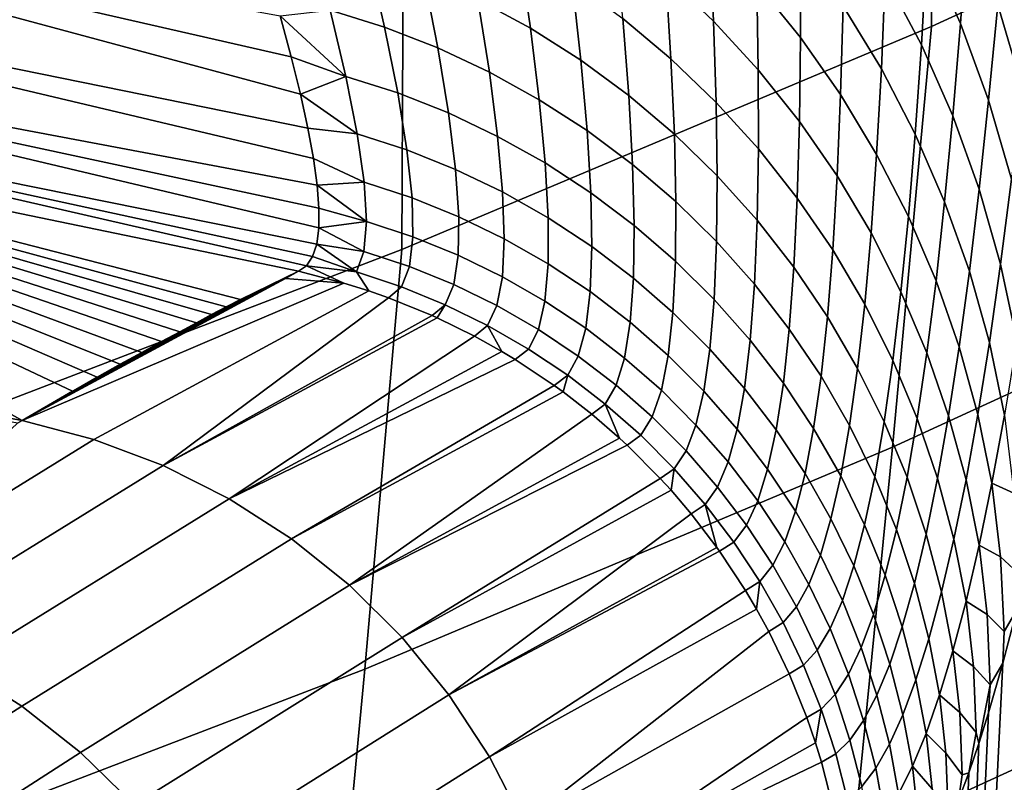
# Model space of a CAD drawing. Header units: metres. Extents: x -109 to 109, y -100 to 58.
# Tile 205 of 256: x 9.13 to 10.53, y -94.38 to -93.3. Entities that reach past the tile are written whole.
import ezdxf

# ---------------------------------------------------------------- set-up
doc = ezdxf.new("R2010")
doc.units = ezdxf.units.M
doc.layers.add('solid_21_062_100_XXX', color=7, linetype='CONTINUOUS')

msp = doc.modelspace()

# ---------------------------------------------------------------- linework, layer by layer
at = {"layer": 'solid_21_062_100_XXX'}
for points in [[(10.431479, -92.696152, 11.451971), (10.429027, -93.304886, 10.304235), (11.167973, -92.965538, 10.137178), (11.169645, -92.359489, 11.273266)], [(8.810189, -92.690384, 12.943799), (8.916923, -93.299934, 11.772481), (9.68026, -93.009773, 11.618449), (9.564913, -92.410019, 12.783813)], [(9.68026, -93.009773, 11.618449), (9.677226, -93.620979, 10.459853), (10.429027, -93.304886, 10.304235), (10.431479, -92.696152, 11.451971)], [(11.167973, -92.965538, 10.137178), (10.429027, -93.304886, 10.304235), (10.374004, -93.901482, 9.148357), (11.11066, -93.563354, 8.994533)], [(8.916923, -93.299934, 11.772481), (8.91349, -93.913406, 10.60383), (9.677226, -93.620979, 10.459853), (9.68026, -93.009773, 11.618449)], [(10.480309, -93.159676, -24.085049), (10.470181, -93.300491, -24.459917), (10.42275, -93.194817, -24.49679), (10.429774, -93.048927, -24.127043)], [(9.53342, -93.400841, -27.92849), (9.543989, -93.448921, -28.158077), (8.318969, -93.200005, -28.249924), (8.318688, -93.073586, -27.669893)], [(9.520227, -93.347687, -27.699688), (9.53342, -93.400841, -27.92849), (8.318688, -93.073586, -27.669893)], [(9.504463, -93.289467, -27.471874), (9.520227, -93.347687, -27.699688), (8.318688, -93.073586, -27.669893)], [(10.42275, -93.194817, -24.49679), (10.414858, -93.331047, -24.871361), (10.363602, -93.233879, -24.904251), (10.368185, -93.092926, -24.534433)], [(10.113999, -93.171585, -25.760136), (10.119883, -93.297386, -26.128822), (10.0519, -93.232864, -26.150953), (10.041933, -93.104134, -25.785957)], [(10.243328, -93.191261, -25.337477), (10.243377, -93.320595, -25.708664), (10.181247, -93.243843, -25.734333), (10.177354, -93.110863, -25.367195)], [(10.572635, -93.252144, -23.623219), (10.557946, -93.391411, -24.004253), (10.523097, -93.274002, -24.044058), (10.535368, -93.129066, -23.668423)], [(10.363602, -93.233879, -24.904251), (10.357947, -93.36499, -25.278952), (10.303616, -93.276093, -25.308018), (10.305809, -93.14064, -24.937706)], [(9.843571, -93.193764, -26.577057), (9.859851, -93.30703, -26.943443), (9.785396, -93.266388, -26.958532), (9.764994, -93.151558, -26.595104)], [(10.523097, -93.274002, -24.044058), (10.510265, -93.409477, -24.423975), (10.470181, -93.300491, -24.459917), (10.480309, -93.159676, -24.085049)], [(10.0519, -93.232864, -26.150953), (10.059352, -93.350777, -26.521429), (9.991077, -93.293594, -26.540136), (9.979643, -93.173149, -26.173014)], [(10.181247, -93.243843, -25.734333), (10.18329, -93.366409, -26.106722), (10.119883, -93.297386, -26.128822), (10.113999, -93.171585, -25.760136)], [(9.628942, -93.200584, -26.987675), (9.652865, -93.305885, -27.351393), (9.575574, -93.281685, -27.362778), (9.547641, -93.175713, -27.001598)], [(9.551924, -93.491928, -28.388332), (9.557167, -93.529861, -28.61903), (8.319065, -93.296745, -28.835014), (8.318969, -93.200005, -28.249924)], [(9.543989, -93.448921, -28.158077), (9.551924, -93.491928, -28.388332), (8.318969, -93.200005, -28.249924)], [(9.708311, -93.230858, -26.973297), (9.728305, -93.335213, -27.339626), (9.652865, -93.305885, -27.351393), (9.628942, -93.200584, -26.987675)], [(9.919044, -93.24118, -26.558706), (9.931345, -93.352585, -26.928101), (9.859851, -93.30703, -26.943443), (9.843571, -93.193764, -26.577057)], [(10.303616, -93.276093, -25.308018), (10.300112, -93.401497, -25.683241), (10.243377, -93.320595, -25.708664), (10.243328, -93.191261, -25.337477)], [(10.470181, -93.300491, -24.459917), (10.459349, -93.431732, -24.839182), (10.414858, -93.331047, -24.871361), (10.42275, -93.194817, -24.49679)], [(9.785396, -93.266388, -26.958532), (9.801556, -93.369522, -27.32753), (9.728305, -93.335213, -27.339626), (9.708311, -93.230858, -26.973297)], [(9.991077, -93.293594, -26.540136), (9.99956, -93.402863, -26.912567), (9.931345, -93.352585, -26.928101), (9.919044, -93.24118, -26.558706)], [(10.119883, -93.297386, -26.128822), (10.123561, -93.412468, -26.502666), (10.059352, -93.350777, -26.521429), (10.0519, -93.232864, -26.150953)], [(10.414858, -93.331047, -24.871361), (10.406082, -93.45755, -25.250408), (10.357947, -93.36499, -25.278952), (10.363602, -93.233879, -24.904251)], [(10.243377, -93.320595, -25.708664), (10.241838, -93.439644, -26.084745), (10.18329, -93.366409, -26.106722), (10.181247, -93.243843, -25.734333)], [(9.859851, -93.30703, -26.943443), (9.872293, -93.408669, -27.315157), (9.801556, -93.369522, -27.32753), (9.785396, -93.266388, -26.958532)], [(9.575574, -93.281685, -27.362778), (9.597744, -93.375549, -27.72954), (9.504463, -93.289467, -27.471874)], [(9.652865, -93.305885, -27.351393), (9.671479, -93.399086, -27.720509), (9.597744, -93.375549, -27.72954), (9.575574, -93.281685, -27.362778)], [(10.357947, -93.36499, -25.278952), (10.351199, -93.486183, -25.658178), (10.300112, -93.401497, -25.683241), (10.303616, -93.276093, -25.308018)], [(10.557946, -93.391411, -24.004253), (10.542823, -93.521286, -24.389126), (10.510265, -93.409477, -24.423975), (10.523097, -93.274002, -24.044058)], [(9.559505, -93.590584, -29.081202), (9.556536, -93.613403, -29.312338), (8.318882, -93.363785, -29.423786), (8.319065, -93.296745, -28.835014)], [(9.559712, -93.562744, -28.850065), (9.559505, -93.590584, -29.081202), (8.319065, -93.296745, -28.835014)], [(9.557167, -93.529861, -28.61903), (9.559712, -93.562744, -28.850065), (8.319065, -93.296745, -28.835014)], [(9.597744, -93.375549, -27.72954), (9.520227, -93.347687, -27.699688), (9.504463, -93.289467, -27.471874)], [(10.059352, -93.350777, -26.521429), (10.064194, -93.457642, -26.896917), (9.99956, -93.402863, -26.912567), (9.991077, -93.293594, -26.540136)], [(10.18329, -93.366409, -26.106722), (10.18342, -93.478401, -26.483934), (10.123561, -93.412468, -26.502666), (10.119883, -93.297386, -26.128822)], [(10.429027, -93.304886, 10.304235), (9.677226, -93.620979, 10.459853), (9.624887, -94.216408, 9.291633), (10.374004, -93.901482, 9.148357)], [(9.728305, -93.335213, -27.339626), (9.743435, -93.427498, -27.711151), (9.671479, -93.399086, -27.720509), (9.652865, -93.305885, -27.351393)], [(9.931345, -93.352585, -26.928101), (9.940199, -93.452477, -27.302561), (9.872293, -93.408669, -27.315157), (9.859851, -93.30703, -26.943443)], [(10.510265, -93.409477, -24.423975), (10.496877, -93.535469, -24.807858), (10.459349, -93.431732, -24.839182), (10.470181, -93.300491, -24.459917)], [(9.138448, -93.863831, -37.616142), (7.630659, -93.583832, -37.63102), (7.875314, -93.318291, -30.018562), (8.318319, -93.401154, -30.014896)], [(10.300112, -93.401497, -25.683241), (10.295265, -93.516754, -26.062994), (10.241838, -93.439644, -26.084745), (10.243377, -93.320595, -25.708664)], [(9.801556, -93.369522, -27.32753), (9.81329, -93.460663, -27.701509), (9.743435, -93.427498, -27.711151), (9.728305, -93.335213, -27.339626)], [(10.459349, -93.431732, -24.839182), (10.447805, -93.553368, -25.222513), (10.406082, -93.45755, -25.250408), (10.414858, -93.331047, -24.871361)], [(9.597744, -93.375549, -27.72954), (9.53342, -93.400841, -27.92849), (9.520227, -93.347687, -27.699688)], [(9.99956, -93.402863, -26.912567), (10.004973, -93.500755, -27.289803), (9.940199, -93.452477, -27.302561), (9.931345, -93.352585, -26.928101)], [(10.123561, -93.412468, -26.502666), (10.124956, -93.51667, -26.88122), (10.064194, -93.457642, -26.896917), (10.059352, -93.350777, -26.521429)], [(9.542149, -93.644104, -29.773737), (9.53071, -93.652061, -30.003761), (8.318319, -93.401154, -30.014896), (8.318882, -93.363785, -29.423786)], [(9.550758, -93.631233, -29.543234), (9.542149, -93.644104, -29.773737), (8.318882, -93.363785, -29.423786)], [(9.556536, -93.613403, -29.312338), (9.550758, -93.631233, -29.543234), (8.318882, -93.363785, -29.423786)], [(10.241838, -93.439644, -26.084745), (10.238662, -93.548279, -26.465313), (10.18342, -93.478401, -26.483934), (10.18329, -93.366409, -26.106722)], [(10.406082, -93.45755, -25.250408), (10.396412, -93.57428, -25.633589), (10.351199, -93.486183, -25.658178), (10.357947, -93.36499, -25.278952)], [(9.597744, -93.375549, -27.72954), (9.613887, -93.456955, -28.10121), (9.53342, -93.400841, -27.92849)], [(9.671479, -93.399086, -27.720509), (9.684546, -93.479866, -28.094362), (9.613887, -93.456955, -28.10121), (9.597744, -93.375549, -27.72954)], [(9.872293, -93.408669, -27.315157), (9.880733, -93.498428, -27.691628), (9.81329, -93.460663, -27.701509), (9.801556, -93.369522, -27.32753)], [(8.318319, -93.401154, -30.014896), (9.53071, -93.652061, -30.003761), (9.448515, -93.692238, -31.577579)], [(9.210009, -93.822121, -36.217472), (9.138448, -93.863831, -37.616142), (8.318319, -93.401154, -30.014896)], [(8.318319, -93.401154, -30.014896), (9.427934, -93.702591, -31.970955), (9.407262, -93.713448, -32.374779)], [(9.448515, -93.692238, -31.577579), (9.427934, -93.702591, -31.970955), (8.318319, -93.401154, -30.014896)], [(9.244993, -93.802147, -35.534904), (9.210009, -93.822121, -36.217472), (8.318319, -93.401154, -30.014896)], [(9.277666, -93.783821, -34.899784), (9.244993, -93.802147, -35.534904), (8.318319, -93.401154, -30.014896)], [(9.308179, -93.767021, -34.309044), (9.277666, -93.783821, -34.899784), (8.318319, -93.401154, -30.014896)], [(9.336425, -93.751678, -33.762424), (9.308179, -93.767021, -34.309044), (8.318319, -93.401154, -30.014896)], [(8.318319, -93.401154, -30.014896), (9.407262, -93.713448, -32.374779), (9.385665, -93.72506, -32.800583)], [(8.318319, -93.401154, -30.014896), (9.385665, -93.72506, -32.800583), (9.362239, -93.737724, -33.260246)], [(9.362239, -93.737724, -33.260246), (9.336425, -93.751678, -33.762424), (8.318319, -93.401154, -30.014896)], [(9.613887, -93.456955, -28.10121), (9.543989, -93.448921, -28.158077), (9.53342, -93.400841, -27.92849)], [(9.743435, -93.427498, -27.711151), (9.753489, -93.507439, -28.087234), (9.684546, -93.479866, -28.094362), (9.671479, -93.399086, -27.720509)], [(9.940199, -93.452477, -27.302561), (9.945465, -93.540627, -27.681547), (9.880733, -93.498428, -27.691628), (9.872293, -93.408669, -27.315157)], [(10.064194, -93.457642, -26.896917), (10.066328, -93.553284, -27.276934), (10.004973, -93.500755, -27.289803), (9.99956, -93.402863, -26.912567)], [(10.351199, -93.486183, -25.658178), (10.343335, -93.597397, -26.041565), (10.295265, -93.516754, -26.062994), (10.300112, -93.401497, -25.683241)], [(10.542823, -93.521286, -24.389126), (10.527274, -93.641808, -24.777529), (10.496877, -93.535469, -24.807858), (10.510265, -93.409477, -24.423975)], [(10.18342, -93.478401, -26.483934), (10.181578, -93.579681, -26.865541), (10.124956, -93.51667, -26.88122), (10.123561, -93.412468, -26.502666)], [(9.81329, -93.460663, -27.701509), (9.82041, -93.539558, -28.079859), (9.753489, -93.507439, -28.087234), (9.743435, -93.427498, -27.711151)], [(10.496877, -93.535469, -24.807858), (10.482932, -93.652008, -25.195391), (10.447805, -93.553368, -25.222513), (10.459349, -93.431732, -24.839182)], [(9.613887, -93.456955, -28.10121), (9.623741, -93.52562, -28.477066), (9.551924, -93.491928, -28.388332), (9.543989, -93.448921, -28.158077)], [(10.004973, -93.500755, -27.289803), (10.007197, -93.587067, -27.671316), (9.945465, -93.540627, -27.681547), (9.940199, -93.452477, -27.302561)], [(10.295265, -93.516754, -26.062994), (10.289042, -93.621788, -26.446888), (10.238662, -93.548279, -26.465313), (10.241838, -93.439644, -26.084745)], [(9.684546, -93.479866, -28.094362), (9.691829, -93.547958, -28.47226), (9.623741, -93.52562, -28.477066), (9.613887, -93.456955, -28.10121)], [(9.880733, -93.498428, -27.691628), (9.885011, -93.57608, -28.072268), (9.82041, -93.539558, -28.079859), (9.81329, -93.460663, -27.701509)], [(10.124956, -93.51667, -26.88122), (10.123988, -93.609833, -27.264015), (10.066328, -93.553284, -27.276934), (10.064194, -93.457642, -26.896917)], [(10.447805, -93.553368, -25.222513), (10.435548, -93.665398, -25.609579), (10.396412, -93.57428, -25.633589), (10.406082, -93.45755, -25.250408)], [(9.753489, -93.507439, -28.087234), (9.758256, -93.574799, -28.467209), (9.691829, -93.547958, -28.47226), (9.684546, -93.479866, -28.094362)], [(10.238662, -93.548279, -26.465313), (10.233806, -93.646408, -26.849957), (10.181578, -93.579681, -26.865541), (10.18342, -93.478401, -26.483934)], [(9.623741, -93.52562, -28.477066), (9.557167, -93.529861, -28.61903), (9.551924, -93.491928, -28.388332)], [(10.396412, -93.57428, -25.633589), (10.385834, -93.681221, -26.020554), (10.343335, -93.597397, -26.041565), (10.351199, -93.486183, -25.658178)], [(9.82041, -93.539558, -28.079859), (9.822728, -93.605995, -28.461933), (9.758256, -93.574799, -28.467209), (9.753489, -93.507439, -28.087234)], [(9.945465, -93.540627, -27.681547), (9.947003, -93.616837, -28.064493), (9.885011, -93.57608, -28.072268), (9.880733, -93.498428, -27.691628)], [(10.066328, -93.553284, -27.276934), (10.065654, -93.63755, -27.660976), (10.007197, -93.587067, -27.671316), (10.004973, -93.500755, -27.289803)], [(10.181578, -93.579681, -26.865541), (10.177698, -93.670143, -27.251102), (10.123988, -93.609833, -27.264015), (10.124956, -93.51667, -26.88122)], [(10.343335, -93.597397, -26.041565), (10.334333, -93.698601, -26.42874), (10.289042, -93.621788, -26.446888), (10.295265, -93.516754, -26.062994)], [(10.527274, -93.641808, -24.777529), (10.542823, -93.521286, -24.389126), (10.567711, -93.635422, -24.355522), (10.550406, -93.750267, -24.748327)], [(9.623741, -93.52562, -28.477066), (9.627048, -93.581299, -28.856344), (9.557167, -93.529861, -28.61903)], [(9.627048, -93.581299, -28.856344), (9.559712, -93.562744, -28.850065), (9.557167, -93.529861, -28.61903)], [(9.691829, -93.547958, -28.47226), (9.693092, -93.603149, -28.853466), (9.627048, -93.581299, -28.856344), (9.623741, -93.52562, -28.477066)], [(10.527274, -93.641808, -24.777529), (10.511304, -93.753036, -25.169161), (10.482932, -93.652008, -25.195391), (10.496877, -93.535469, -24.807858)], [(9.758256, -93.574799, -28.467209), (9.757524, -93.629356, -28.850367), (9.693092, -93.603149, -28.853466), (9.691829, -93.547958, -28.47226)], [(9.885011, -93.57608, -28.072268), (9.884957, -93.641434, -28.456459), (9.822728, -93.605995, -28.461933), (9.82041, -93.539558, -28.079859)], [(10.007197, -93.587067, -27.671316), (10.006111, -93.661644, -28.05657), (9.947003, -93.616837, -28.064493), (9.945465, -93.540627, -27.681547)], [(10.289042, -93.621788, -26.446888), (10.281407, -93.716537, -26.834532), (10.233806, -93.646408, -26.849957), (10.238662, -93.548279, -26.465313)], [(9.627048, -93.581299, -28.856344), (9.559505, -93.590584, -29.081202), (9.559712, -93.562744, -28.850065)], [(10.123988, -93.609833, -27.264015), (10.120576, -93.691849, -27.650578), (10.065654, -93.63755, -27.660976), (10.066328, -93.553284, -27.276934)], [(11.11066, -93.563354, 8.994533), (10.374004, -93.901482, 9.148357), (10.318292, -94.462593, 7.973363), (11.052556, -94.126083, 7.832506)], [(10.482932, -93.652008, -25.195391), (10.468433, -93.759125, -25.586258), (10.435548, -93.665398, -25.609579), (10.447805, -93.553368, -25.222513)], [(9.822728, -93.605995, -28.461933), (9.820055, -93.659798, -28.847063), (9.757524, -93.629356, -28.850367), (9.758256, -93.574799, -28.467209)], [(9.947003, -93.616837, -28.064493), (9.944667, -93.680946, -28.450809), (9.884957, -93.641434, -28.456459), (9.885011, -93.57608, -28.072268)], [(10.435548, -93.665398, -25.609579), (10.422571, -93.767845, -26.000051), (10.385834, -93.681221, -26.020554), (10.396412, -93.57428, -25.633589)], [(7.630659, -93.583832, -37.63102), (9.138448, -93.863831, -37.616142), (9.131898, -93.867699, -37.744186)], [(9.623554, -93.623802, -29.238247), (9.556536, -93.613403, -29.312338), (9.559505, -93.590584, -29.081202)], [(9.627048, -93.581299, -28.856344), (9.623554, -93.623802, -29.238247), (9.559505, -93.590584, -29.081202)], [(9.693092, -93.603149, -28.853466), (9.688107, -93.645256, -29.237215), (9.623554, -93.623802, -29.238247), (9.627048, -93.581299, -28.856344)], [(10.065654, -93.63755, -27.660976), (10.062072, -93.710312, -28.048536), (10.006111, -93.661644, -28.05657), (10.007197, -93.587067, -27.671316)], [(10.233806, -93.646408, -26.849957), (10.227218, -93.733955, -27.238255), (10.177698, -93.670143, -27.251102), (10.181578, -93.579681, -26.865541)], [(9.757524, -93.629356, -28.850367), (9.751083, -93.670959, -29.235983), (9.688107, -93.645256, -29.237215), (9.693092, -93.603149, -28.853466)], [(9.884957, -93.641434, -28.456459), (9.880407, -93.694336, -28.843569), (9.820055, -93.659798, -28.847063), (9.822728, -93.605995, -28.461933)], [(10.385834, -93.681221, -26.020554), (10.374335, -93.778374, -26.41095), (10.334333, -93.698601, -26.42874), (10.343335, -93.597397, -26.041565)], [(9.677226, -93.620979, 10.459853), (8.91349, -93.913406, 10.60383), (8.8642, -94.507729, 9.424174), (9.624887, -94.216408, 9.291633)], [(9.613013, -93.652977, -29.621946), (9.550758, -93.631233, -29.543234), (9.556536, -93.613403, -29.312338)], [(9.623554, -93.623802, -29.238247), (9.613013, -93.652977, -29.621946), (9.556536, -93.613403, -29.312338)], [(10.006111, -93.661644, -28.05657), (10.001592, -93.72435, -28.445011), (9.944667, -93.680946, -28.450809), (9.947003, -93.616837, -28.064493)], [(10.177698, -93.670143, -27.251102), (10.171717, -93.74971, -27.640163), (10.120576, -93.691849, -27.650578), (10.123988, -93.609833, -27.264015)], [(9.613013, -93.652977, -29.621946), (9.542149, -93.644104, -29.773737), (9.550758, -93.631233, -29.543234)], [(9.688107, -93.645256, -29.237215), (9.676647, -93.674141, -29.622721), (9.613013, -93.652977, -29.621946), (9.623554, -93.623802, -29.238247)], [(9.820055, -93.659798, -28.847063), (9.812203, -93.700806, -29.234554), (9.751083, -93.670959, -29.235983), (9.757524, -93.629356, -28.850367)], [(10.334333, -93.698601, -26.42874), (10.324171, -93.789772, -26.819334), (10.281407, -93.716537, -26.834532), (10.289042, -93.621788, -26.446888)], [(9.595211, -93.668709, -30.006563), (9.53071, -93.652061, -30.003761), (9.542149, -93.644104, -29.773737)], [(9.630723, -93.679871, -30.00803), (9.595211, -93.668709, -30.006563), (9.542149, -93.644104, -29.773737), (9.613013, -93.652977, -29.621946)], [(9.751083, -93.670959, -29.235983), (9.73873, -93.699501, -29.623306), (9.676647, -93.674141, -29.622721), (9.688107, -93.645256, -29.237215)], [(9.944667, -93.680946, -28.450809), (9.938313, -93.732819, -28.839899), (9.880407, -93.694336, -28.843569), (9.884957, -93.641434, -28.456459)], [(10.120576, -93.691849, -27.650578), (10.114635, -93.762611, -28.040426), (10.062072, -93.710312, -28.048536), (10.065654, -93.63755, -27.660976)], [(10.281407, -93.716537, -26.834532), (10.272327, -93.800987, -27.225527), (10.227218, -93.733955, -27.238255), (10.233806, -93.646408, -26.849957)], [(10.511304, -93.753036, -25.169161), (10.527274, -93.641808, -24.777529), (10.550406, -93.750267, -24.748327), (10.532797, -93.855995, -25.143944)], [(9.512426, -93.662399, -30.396923), (9.595211, -93.668709, -30.006563), (9.138448, -93.863831, -37.616142)], [(9.512426, -93.662399, -30.396923), (9.138448, -93.863831, -37.616142), (9.491418, -93.672295, -30.790924)], [(9.469717, -93.682167, -31.184858), (9.448515, -93.692238, -31.577579), (9.53071, -93.652061, -30.003761)], [(9.491418, -93.672295, -30.790924), (9.469717, -93.682167, -31.184858), (9.53071, -93.652061, -30.003761)], [(9.512426, -93.662399, -30.396923), (9.491418, -93.672295, -30.790924), (9.53071, -93.652061, -30.003761)], [(9.512426, -93.662399, -30.396923), (9.53071, -93.652061, -30.003761), (9.595211, -93.668709, -30.006563)], [(9.676647, -93.674141, -29.622721), (9.658533, -93.689644, -30.00915), (9.630723, -93.679871, -30.00803), (9.613013, -93.652977, -29.621946)], [(9.880407, -93.694336, -28.843569), (9.871194, -93.734657, -29.232939), (9.812203, -93.700806, -29.234554), (9.820055, -93.659798, -28.847063)], [(10.062072, -93.710312, -28.048536), (10.055477, -93.771461, -28.439087), (10.001592, -93.72435, -28.445011), (10.006111, -93.661644, -28.05657)], [(10.511304, -93.753036, -25.169161), (10.494922, -93.855042, -25.563728), (10.468433, -93.759125, -25.586258), (10.482932, -93.652008, -25.195391)], [(9.138448, -93.863831, -37.616142), (9.595211, -93.668709, -30.006563), (9.630723, -93.679871, -30.00803), (9.239985, -93.890472, -37.624252)], [(9.491418, -93.672295, -30.790924), (9.138448, -93.863831, -37.616142), (9.469717, -93.682167, -31.184858)], [(9.73873, -93.699501, -29.623306), (9.720325, -93.71476, -30.011555), (9.658533, -93.689644, -30.00915), (9.676647, -93.674141, -29.622721)], [(9.812203, -93.700806, -29.234554), (9.798987, -93.728935, -29.623701), (9.73873, -93.699501, -29.623306), (9.751083, -93.670959, -29.235983)], [(10.227218, -93.733955, -27.238255), (10.21885, -93.810898, -27.629784), (10.171717, -93.74971, -27.640163), (10.177698, -93.670143, -27.251102)], [(10.468433, -93.759125, -25.586258), (10.453384, -93.856888, -25.98015), (10.422571, -93.767845, -26.000051), (10.435548, -93.665398, -25.609579)], [(9.469717, -93.682167, -31.184858), (9.138448, -93.863831, -37.616142), (9.448515, -93.692238, -31.577579)], [(9.338388, -93.927544, -37.627968), (9.239985, -93.890472, -37.624252), (9.630723, -93.679871, -30.00803), (9.658533, -93.689644, -30.00915)], [(9.338388, -93.927544, -37.627968), (9.658533, -93.689644, -30.00915), (9.720325, -93.71476, -30.011555)], [(10.001592, -93.72435, -28.445011), (9.993513, -93.775078, -28.836069), (9.938313, -93.732819, -28.839899), (9.944667, -93.680946, -28.450809)], [(10.422571, -93.767845, -26.000051), (10.408871, -93.860764, -26.393599), (10.374335, -93.778374, -26.41095), (10.385834, -93.681221, -26.020554)], [(9.448515, -93.692238, -31.577579), (9.138448, -93.863831, -37.616142), (9.427934, -93.702591, -31.970955)], [(9.427934, -93.702591, -31.970955), (9.138448, -93.863831, -37.616142), (9.407262, -93.713448, -32.374779)], [(9.727325, -93.717918, -30.011818), (9.720325, -93.71476, -30.011555), (9.73873, -93.699501, -29.623306)], [(9.798987, -93.728935, -29.623701), (9.780311, -93.743958, -30.013765), (9.727325, -93.717918, -30.011818), (9.73873, -93.699501, -29.623306)], [(9.871194, -93.734657, -29.232939), (9.857149, -93.762321, -29.623903), (9.798987, -93.728935, -29.623701), (9.812203, -93.700806, -29.234554)], [(9.938313, -93.732819, -28.839899), (9.927793, -93.772369, -29.23114), (9.871194, -93.734657, -29.232939), (9.880407, -93.694336, -28.843569)], [(10.171717, -93.74971, -27.640163), (10.163568, -93.818321, -28.032274), (10.114635, -93.762611, -28.040426), (10.120576, -93.691849, -27.650578)], [(10.374335, -93.778374, -26.41095), (10.361906, -93.865776, -26.804436), (10.324171, -93.789772, -26.819334), (10.334333, -93.698601, -26.42874)], [(9.407262, -93.713448, -32.374779), (9.138448, -93.863831, -37.616142), (9.385665, -93.72506, -32.800583)], [(9.338388, -93.927544, -37.627968), (9.720325, -93.71476, -30.011555), (9.727325, -93.717918, -30.011818)], [(9.432369, -93.974747, -37.631157), (9.338388, -93.927544, -37.627968), (9.727325, -93.717918, -30.011818), (9.780311, -93.743958, -30.013765)], [(10.114635, -93.762611, -28.040426), (10.106083, -93.822067, -28.433067), (10.055477, -93.771461, -28.439087), (10.062072, -93.710312, -28.048536)], [(10.324171, -93.789772, -26.819334), (10.312825, -93.870926, -27.212978), (10.272327, -93.800987, -27.225527), (10.281407, -93.716537, -26.834532)], [(9.385665, -93.72506, -32.800583), (9.138448, -93.863831, -37.616142), (9.362239, -93.737724, -33.260246)], [(9.819469, -93.765793, -30.015139), (9.780311, -93.743958, -30.013765), (9.798987, -93.728935, -29.623701)], [(9.857149, -93.762321, -29.623903), (9.838221, -93.777092, -30.015774), (9.819469, -93.765793, -30.015139), (9.798987, -93.728935, -29.623701)], [(9.993513, -93.775078, -28.836069), (9.981748, -93.813759, -29.229168), (9.927793, -93.772369, -29.23114), (9.938313, -93.732819, -28.839899)], [(10.055477, -93.771461, -28.439087), (10.045762, -93.820923, -28.832098), (9.993513, -93.775078, -28.836069), (10.001592, -93.72435, -28.445011)], [(9.362239, -93.737724, -33.260246), (9.138448, -93.863831, -37.616142), (9.336425, -93.751678, -33.762424)], [(9.432369, -93.974747, -37.631157), (9.780311, -93.743958, -30.013765), (9.819469, -93.765793, -30.015139)], [(9.927793, -93.772369, -29.23114), (9.912957, -93.799515, -29.623911), (9.857149, -93.762321, -29.623903), (9.871194, -93.734657, -29.232939)], [(10.272327, -93.800987, -27.225527), (10.261766, -93.875114, -27.61948), (10.21885, -93.810898, -27.629784), (10.227218, -93.733955, -27.238255)], [(9.336425, -93.751678, -33.762424), (9.138448, -93.863831, -37.616142), (9.308179, -93.767021, -34.309044)], [(10.21885, -93.810898, -27.629784), (10.208653, -93.87719, -28.02412), (10.163568, -93.818321, -28.032274), (10.171717, -93.74971, -27.640163)], [(10.494922, -93.855042, -25.563728), (10.478135, -93.947945, -25.960941), (10.453384, -93.856888, -25.98015), (10.468433, -93.759125, -25.586258)], [(10.494922, -93.855042, -25.563728), (10.511304, -93.753036, -25.169161), (10.532797, -93.855995, -25.143944), (10.514895, -93.952728, -25.542093)], [(9.308179, -93.767021, -34.309044), (9.138448, -93.863831, -37.616142), (9.277666, -93.783821, -34.899784)], [(9.432369, -93.974747, -37.631157), (9.819469, -93.765793, -30.015139), (9.838221, -93.777092, -30.015774)], [(9.912957, -93.799515, -29.623911), (9.893798, -93.814026, -30.01757), (9.838221, -93.777092, -30.015774), (9.857149, -93.762321, -29.623903)], [(9.981748, -93.813759, -29.229168), (9.966163, -93.84034, -29.623726), (9.912957, -93.799515, -29.623911), (9.927793, -93.772369, -29.23114)], [(10.106083, -93.822067, -28.433067), (10.094828, -93.870155, -28.828005), (10.045762, -93.820923, -28.832098), (10.055477, -93.771461, -28.439087)], [(10.163568, -93.818321, -28.032274), (10.153184, -93.875938, -28.426975), (10.106083, -93.822067, -28.433067), (10.114635, -93.762611, -28.040426)], [(10.453384, -93.856888, -25.98015), (10.437785, -93.945389, -26.37676), (10.408871, -93.860764, -26.393599), (10.422571, -93.767845, -26.000051)], [(9.277666, -93.783821, -34.899784), (9.138448, -93.863831, -37.616142), (9.244993, -93.802147, -35.534904)], [(9.520888, -94.03157, -37.633785), (9.432369, -93.974747, -37.631157), (9.838221, -93.777092, -30.015774), (9.893798, -93.814026, -30.01757)], [(10.045762, -93.820923, -28.832098), (10.032819, -93.858658, -29.227032), (9.981748, -93.813759, -29.229168), (9.993513, -93.775078, -28.836069)], [(10.408871, -93.860764, -26.393599), (10.394444, -93.944214, -26.7899), (10.361906, -93.865776, -26.804436), (10.374335, -93.778374, -26.41095)], [(9.244993, -93.802147, -35.534904), (9.138448, -93.863831, -37.616142), (9.210009, -93.822121, -36.217472)], [(9.906158, -93.82299, -30.01795), (9.893798, -93.814026, -30.01757), (9.912957, -93.799515, -29.623911)], [(9.966163, -93.84034, -29.623726), (9.946792, -93.854591, -30.019146), (9.906158, -93.82299, -30.01795), (9.912957, -93.799515, -29.623911)], [(10.312825, -93.870926, -27.212978), (10.300273, -93.942093, -27.609301), (10.261766, -93.875114, -27.61948), (10.272327, -93.800987, -27.225527)], [(10.361906, -93.865776, -26.804436), (10.348532, -93.943466, -27.200663), (10.312825, -93.870926, -27.212978), (10.324171, -93.789772, -26.819334)], [(9.520888, -94.03157, -37.633785), (9.893798, -93.814026, -30.01757), (9.906158, -93.82299, -30.01795)], [(10.032819, -93.858658, -29.227032), (10.016528, -93.884621, -29.623346), (9.966163, -93.84034, -29.623726), (9.981748, -93.813759, -29.229168)], [(10.261766, -93.875114, -27.61948), (10.249688, -93.93895, -28.015997), (10.208653, -93.87719, -28.02412), (10.21885, -93.810898, -27.629784)], [(9.602966, -94.097374, -37.635818), (9.520888, -94.03157, -37.633785), (9.906158, -93.82299, -30.01795), (9.946792, -93.854591, -30.019146)], [(10.094828, -93.870155, -28.828005), (10.080777, -93.906853, -29.224739), (10.032819, -93.858658, -29.227032), (10.045762, -93.820923, -28.832098)], [(10.153184, -93.875938, -28.426975), (10.140491, -93.922546, -28.823803), (10.094828, -93.870155, -28.828005), (10.106083, -93.822067, -28.433067)], [(10.208653, -93.87719, -28.02412), (10.196571, -93.932846, -28.420839), (10.153184, -93.875938, -28.426975), (10.163568, -93.818321, -28.032274)], [(9.986454, -93.888878, -30.020227), (9.946792, -93.854591, -30.019146), (9.966163, -93.84034, -29.623726)], [(10.016528, -93.884621, -29.623346), (9.996966, -93.898598, -30.020496), (9.986454, -93.888878, -30.020227), (9.966163, -93.84034, -29.623726)], [(9.602966, -94.097374, -37.635818), (9.946792, -93.854591, -30.019146), (9.986454, -93.888878, -30.020227)], [(10.478135, -93.947945, -25.960941), (10.46095, -94.031876, -26.360514), (10.437785, -93.945389, -26.37676), (10.453384, -93.856888, -25.98015)], [(10.478135, -93.947945, -25.960941), (10.494922, -93.855042, -25.563728), (10.514895, -93.952728, -25.542093), (10.496714, -94.040627, -25.942509)], [(10.546027, -93.966911, -25.147036), (10.514895, -93.952728, -25.542093), (10.532797, -93.855995, -25.143944)], [(9.239985, -93.890472, -37.624252), (8.85295, -94.129372, -45.24564), (9.131898, -93.867699, -37.744186), (9.138448, -93.863831, -37.616142)], [(10.080777, -93.906853, -29.224739), (10.06383, -93.932159, -29.622776), (10.016528, -93.884621, -29.623346), (10.032819, -93.858658, -29.227032)], [(10.140491, -93.922546, -28.823803), (10.125411, -93.958138, -29.222303), (10.080777, -93.906853, -29.224739), (10.094828, -93.870155, -28.828005)], [(10.348532, -93.943466, -27.200663), (10.3342, -94.011536, -27.599291), (10.300273, -93.942093, -27.609301), (10.312825, -93.870926, -27.212978)], [(10.394444, -93.944214, -26.7899), (10.379288, -94.018295, -27.188637), (10.348532, -93.943466, -27.200663), (10.361906, -93.865776, -26.804436)], [(10.437785, -93.945389, -26.37676), (10.421641, -94.024734, -26.775793), (10.394444, -93.944214, -26.7899), (10.408871, -93.860764, -26.393599)], [(10.06383, -93.932159, -29.622776), (10.044097, -93.945862, -30.021614), (9.996966, -93.898598, -30.020496), (10.016528, -93.884621, -29.623346)], [(10.196571, -93.932846, -28.420839), (10.182549, -93.977867, -28.819515), (10.140491, -93.922546, -28.823803), (10.153184, -93.875938, -28.426975)], [(10.249688, -93.93895, -28.015997), (10.236052, -93.992523, -28.414686), (10.196571, -93.932846, -28.420839), (10.208653, -93.87719, -28.02412)], [(10.300273, -93.942093, -27.609301), (10.28649, -94.003334, -28.007942), (10.249688, -93.93895, -28.015997), (10.261766, -93.875114, -27.61948)], [(8.85295, -94.129372, -45.24564), (9.239985, -93.890472, -37.624252), (9.338388, -93.927544, -37.627968), (8.952713, -94.165649, -45.249371)], [(9.602966, -94.097374, -37.635818), (9.986454, -93.888878, -30.020227), (9.996966, -93.898598, -30.020496)], [(9.677692, -94.171432, -37.637238), (9.602966, -94.097374, -37.635818), (9.996966, -93.898598, -30.020496), (10.044097, -93.945862, -30.021614)], [(10.374004, -93.901482, 9.148357), (9.624887, -94.216408, 9.291633), (9.571948, -94.775963, 8.104545), (10.318292, -94.462593, 7.973363)], [(10.125411, -93.958138, -29.222303), (10.107858, -93.982742, -29.622017), (10.06383, -93.932159, -29.622776), (10.080777, -93.906853, -29.224739)], [(8.952713, -94.165649, -45.249371), (9.338388, -93.927544, -37.627968), (9.432369, -93.974747, -37.631157), (9.048086, -94.212303, -45.252548)], [(10.182549, -93.977867, -28.819515), (10.16652, -94.012291, -29.219732), (10.125411, -93.958138, -29.222303), (10.140491, -93.922546, -28.823803)], [(10.059489, -93.962753, -30.021942), (10.044097, -93.945862, -30.021614), (10.06383, -93.932159, -29.622776)], [(10.107858, -93.982742, -29.622017), (10.087972, -93.99617, -30.022491), (10.059489, -93.962753, -30.021942), (10.06383, -93.932159, -29.622776)], [(10.236052, -93.992523, -28.414686), (10.220813, -94.035873, -28.815161), (10.182549, -93.977867, -28.819515), (10.196571, -93.932846, -28.420839)], [(10.28649, -94.003334, -28.007942), (10.271447, -94.05471, -28.408545), (10.236052, -93.992523, -28.414686), (10.249688, -93.93895, -28.015997)], [(10.3342, -94.011536, -27.599291), (10.318896, -94.070053, -27.999992), (10.28649, -94.003334, -28.007942), (10.300273, -93.942093, -27.609301)], [(9.677692, -94.171432, -37.637238), (10.044097, -93.945862, -30.021614), (10.059489, -93.962753, -30.021942)], [(10.379288, -94.018295, -27.188637), (10.363395, -94.083115, -27.589497), (10.3342, -94.011536, -27.599291), (10.348532, -93.943466, -27.200663)], [(10.421641, -94.024734, -26.775793), (10.404955, -94.095062, -27.176952), (10.379288, -94.018295, -27.188637), (10.394444, -93.944214, -26.7899)], [(10.46095, -94.031876, -26.360514), (10.443377, -94.106987, -26.762175), (10.421641, -94.024734, -26.775793), (10.437785, -93.945389, -26.37676)], [(10.46095, -94.031876, -26.360514), (10.478135, -93.947945, -25.960941), (10.496714, -94.040627, -25.942509), (10.478261, -94.119843, -26.344929)], [(10.527074, -94.057144, -25.546492), (10.496714, -94.040627, -25.942509), (10.514895, -93.952728, -25.542093)], [(10.551748, -94.079636, -25.159151), (10.527074, -94.057144, -25.546492), (10.514895, -93.952728, -25.542093), (10.546027, -93.966911, -25.147036)], [(9.744241, -94.25293, -37.638031), (9.677692, -94.171432, -37.637238), (10.059489, -93.962753, -30.021942), (10.087972, -93.99617, -30.022491)], [(10.16652, -94.012291, -29.219732), (10.148415, -94.03614, -29.621073), (10.107858, -93.982742, -29.622017), (10.125411, -93.958138, -29.222303)], [(9.048086, -94.212303, -45.252548), (9.432369, -93.974747, -37.631157), (9.520888, -94.03157, -37.633785), (9.137992, -94.268806, -45.255131)], [(10.124473, -94.043808, -30.023077), (10.087972, -93.99617, -30.022491), (10.107858, -93.982742, -29.622017)], [(10.148415, -94.03614, -29.621073), (10.128395, -94.049294, -30.023129), (10.124473, -94.043808, -30.023077), (10.107858, -93.982742, -29.622017)], [(10.220813, -94.035873, -28.815161), (10.203922, -94.069054, -29.217039), (10.16652, -94.012291, -29.219732), (10.182549, -93.977867, -28.819515)], [(9.744241, -94.25293, -37.638031), (10.087972, -93.99617, -30.022491), (10.124473, -94.043808, -30.023077)], [(10.271447, -94.05471, -28.408545), (10.255115, -94.096298, -28.810755), (10.220813, -94.035873, -28.815161), (10.236052, -93.992523, -28.414686)], [(10.203922, -94.069054, -29.217039), (10.185321, -94.092125, -29.619947), (10.148415, -94.03614, -29.621073), (10.16652, -94.012291, -29.219732)], [(10.318896, -94.070053, -27.999992), (10.302603, -94.119133, -28.402441), (10.271447, -94.05471, -28.408545), (10.28649, -94.003334, -28.007942)], [(10.363395, -94.083115, -27.589497), (10.346762, -94.138809, -27.992184), (10.318896, -94.070053, -27.999992), (10.3342, -94.011536, -27.599291)], [(10.404955, -94.095062, -27.176952), (10.387728, -94.156532, -27.579958), (10.363395, -94.083115, -27.589497), (10.379288, -94.018295, -27.188637)], [(10.443377, -94.106987, -26.762175), (10.425421, -94.173439, -27.165661), (10.404955, -94.095062, -27.176952), (10.421641, -94.024734, -26.775793)], [(9.137992, -94.268806, -45.255131), (9.520888, -94.03157, -37.633785), (9.602966, -94.097374, -37.635818), (9.221416, -94.334526, -45.257095)], [(10.185321, -94.092125, -29.619947), (10.165187, -94.104996, -30.023521), (10.128395, -94.049294, -30.023129), (10.148415, -94.03614, -29.621073)], [(10.255115, -94.096298, -28.810755), (10.237451, -94.128181, -29.214233), (10.203922, -94.069054, -29.217039), (10.220813, -94.035873, -28.815161)], [(10.443377, -94.106987, -26.762175), (10.46095, -94.031876, -26.360514), (10.478261, -94.119843, -26.344929), (10.459551, -94.19059, -26.749109)], [(9.744241, -94.25293, -37.638031), (10.124473, -94.043808, -30.023077), (10.128395, -94.049294, -30.023129)], [(9.801874, -94.340965, -37.63818), (9.744241, -94.25293, -37.638031), (10.128395, -94.049294, -30.023129), (10.165187, -94.104996, -30.023521)], [(10.507945, -94.138931, -25.947802), (10.478261, -94.119843, -26.344929), (10.496714, -94.040627, -25.942509)], [(10.532168, -94.163086, -25.559092), (10.507945, -94.138931, -25.947802), (10.496714, -94.040627, -25.942509), (10.527074, -94.057144, -25.546492)], [(10.302603, -94.119133, -28.402441), (10.285299, -94.158882, -28.806322), (10.255115, -94.096298, -28.810755), (10.271447, -94.05471, -28.408545)], [(10.527074, -94.057144, -25.546492), (10.551748, -94.079636, -25.159151), (10.550091, -94.132454, -25.204046), (10.532168, -94.163086, -25.559092)], [(10.237451, -94.128181, -29.214233), (10.218411, -94.150444, -29.618647), (10.185321, -94.092125, -29.619947), (10.203922, -94.069054, -29.217039)], [(10.346762, -94.138809, -27.992184), (10.329378, -94.185501, -28.396404), (10.302603, -94.119133, -28.402441), (10.318896, -94.070053, -27.999992)], [(10.180701, -94.131165, -30.023619), (10.165187, -94.104996, -30.023521), (10.185321, -94.092125, -29.619947)], [(10.218411, -94.150444, -29.618647), (10.198182, -94.163033, -30.023668), (10.180701, -94.131165, -30.023619), (10.185321, -94.092125, -29.619947)], [(10.387728, -94.156532, -27.579958), (10.369962, -94.20929, -27.984547), (10.346762, -94.138809, -27.992184), (10.363395, -94.083115, -27.589497)], [(10.425421, -94.173439, -27.165661), (10.407092, -94.231445, -27.570721), (10.387728, -94.156532, -27.579958), (10.404955, -94.095062, -27.176952)], [(9.221416, -94.334526, -45.257095), (9.602966, -94.097374, -37.635818), (9.677692, -94.171432, -37.637238), (9.297419, -94.408722, -45.258419)], [(9.801874, -94.340965, -37.63818), (10.165187, -94.104996, -30.023521), (10.180701, -94.131165, -30.023619)], [(10.285299, -94.158882, -28.806322), (10.266956, -94.189415, -29.21133), (10.237451, -94.128181, -29.214233), (10.255115, -94.096298, -28.810755)], [(10.425421, -94.173439, -27.165661), (10.443377, -94.106987, -26.762175), (10.459551, -94.19059, -26.749109), (10.440594, -94.253075, -27.154816)], [(10.329378, -94.185501, -28.396404), (10.311234, -94.223343, -28.80188), (10.285299, -94.158882, -28.806322), (10.302603, -94.119133, -28.402441)], [(10.488651, -94.212471, -26.350735), (10.459551, -94.19059, -26.749109), (10.478261, -94.119843, -26.344929)], [(10.512492, -94.23851, -25.960484), (10.488651, -94.212471, -26.350735), (10.478261, -94.119843, -26.344929), (10.507945, -94.138931, -25.947802)], [(9.849955, -94.434555, -37.637691), (9.801874, -94.340965, -37.63818), (10.180701, -94.131165, -30.023619), (10.198182, -94.163033, -30.023668)], [(10.266956, -94.189415, -29.21133), (10.247539, -94.210838, -29.617174), (10.218411, -94.150444, -29.618647), (10.237451, -94.128181, -29.214233)], [(11.052556, -94.126083, 7.832506), (10.318292, -94.462593, 7.973363), (10.262005, -94.987534, 6.780341), (10.993785, -94.653038, 6.652173)], [(10.562214, -97.506126, -24.956266), (10.362741, -97.611954, -29.004358), (10.530445, -94.207993, -25.602709), (10.550091, -94.132454, -25.204046)], [(10.532168, -94.163086, -25.559092), (10.550091, -94.132454, -25.204046), (10.530445, -94.207993, -25.602709)], [(10.247539, -94.210838, -29.617174), (10.227233, -94.223137, -30.023567), (10.198182, -94.163033, -30.023668), (10.218411, -94.150444, -29.618647)], [(10.369962, -94.20929, -27.984547), (10.351655, -94.253517, -28.390459), (10.329378, -94.185501, -28.396404), (10.346762, -94.138809, -27.992184)], [(10.507945, -94.138931, -25.947802), (10.532168, -94.163086, -25.559092), (10.530445, -94.207993, -25.602709), (10.512492, -94.23851, -25.960484)], [(9.849955, -94.434555, -37.637691), (10.198182, -94.163033, -30.023668), (10.227233, -94.223137, -30.023567)], [(10.311234, -94.223343, -28.80188), (10.292307, -94.25248, -29.208344), (10.266956, -94.189415, -29.21133), (10.285299, -94.158882, -28.806322)], [(10.407092, -94.231445, -27.570721), (10.388394, -94.281189, -27.977119), (10.369962, -94.20929, -27.984547), (10.387728, -94.156532, -27.579958)], [(9.297419, -94.408722, -45.258419), (9.677692, -94.171432, -37.637238), (9.744241, -94.25293, -37.638031), (9.36514, -94.490547, -45.259083)], [(10.407092, -94.231445, -27.570721), (10.425421, -94.173439, -27.165661), (10.440594, -94.253075, -27.154816), (10.421399, -94.307526, -27.561825)], [(10.292307, -94.25248, -29.208344), (10.272573, -94.273033, -29.61554), (10.247539, -94.210838, -29.617174), (10.266956, -94.189415, -29.21133)], [(10.351655, -94.253517, -28.390459), (10.332801, -94.289398, -28.797447), (10.311234, -94.223343, -28.80188), (10.329378, -94.185501, -28.396404)], [(10.469207, -94.278, -26.755079), (10.440594, -94.253075, -27.154816), (10.459551, -94.19059, -26.749109)], [(10.49273, -94.30616, -26.363129), (10.469207, -94.278, -26.755079), (10.459551, -94.19059, -26.749109), (10.488651, -94.212471, -26.350735)], [(10.362741, -97.611954, -29.004358), (10.510248, -94.27829, -26.012548), (10.530445, -94.207993, -25.602709)], [(10.512492, -94.23851, -25.960484), (10.530445, -94.207993, -25.602709), (10.510248, -94.27829, -26.012548)], [(8.664235, -94.457687, -52.872551), (9.048086, -94.212303, -45.252548), (9.137992, -94.268806, -45.255131), (8.755458, -94.51387, -52.87521)], [(9.624887, -94.216408, 9.291633), (8.8642, -94.507729, 9.424174), (8.814389, -95.065811, 8.225884), (9.571948, -94.775963, 8.104545)], [(10.272573, -94.273033, -29.61554), (10.252211, -94.285034, -30.023218), (10.227233, -94.223137, -30.023567), (10.247539, -94.210838, -29.617174)], [(10.388394, -94.281189, -27.977119), (10.369333, -94.322884, -28.384632), (10.351655, -94.253517, -28.390459), (10.369962, -94.20929, -27.984547)], [(10.488651, -94.212471, -26.350735), (10.512492, -94.23851, -25.960484), (10.496377, -94.322105, -26.294025), (10.49273, -94.30616, -26.363129)], [(9.88795, -94.532661, -37.636566), (9.849955, -94.434555, -37.637691), (10.227233, -94.223137, -30.023567), (10.252211, -94.285034, -30.023218)], [(10.332801, -94.289398, -28.797447), (10.31339, -94.317093, -29.205282), (10.292307, -94.25248, -29.208344), (10.311234, -94.223343, -28.80188)], [(10.388394, -94.281189, -27.977119), (10.407092, -94.231445, -27.570721), (10.421399, -94.307526, -27.561825), (10.401978, -94.354187, -27.969934)], [(10.512492, -94.23851, -25.960484), (10.510248, -94.27829, -26.012548), (10.496377, -94.322105, -26.294025)], [(9.36514, -94.490547, -45.259083), (9.744241, -94.25293, -37.638031), (9.801874, -94.340965, -37.63818), (9.423818, -94.579094, -45.259079)], [(10.31339, -94.317093, -29.205282), (10.293403, -94.336754, -29.613747), (10.272573, -94.273033, -29.61554), (10.292307, -94.25248, -29.208344)], [(10.369333, -94.322884, -28.384632), (10.349907, -94.356743, -28.793045), (10.332801, -94.289398, -28.797447), (10.351655, -94.253517, -28.390459)], [(10.449623, -94.335762, -27.160629), (10.421399, -94.307526, -27.561825), (10.440594, -94.253075, -27.154816)], [(10.472897, -94.366295, -26.766842), (10.449623, -94.335762, -27.160629), (10.440594, -94.253075, -27.154816), (10.469207, -94.278, -26.755079)], [(8.755458, -94.51387, -52.87521), (9.137992, -94.268806, -45.255131), (9.221416, -94.334526, -45.257095), (8.840164, -94.579498, -52.877243)], [(10.264565, -94.320969, -30.022911), (10.252211, -94.285034, -30.023218), (10.272573, -94.273033, -29.61554)], [(10.293403, -94.336754, -29.613747), (10.273003, -94.348465, -30.022625), (10.264565, -94.320969, -30.022911), (10.272573, -94.273033, -29.61554)], [(9.88795, -94.532661, -37.636566), (10.252211, -94.285034, -30.023218), (10.264565, -94.320969, -30.022911)], [(10.349907, -94.356743, -28.793045), (10.330112, -94.382965, -29.202164), (10.31339, -94.317093, -29.205282), (10.332801, -94.289398, -28.797447)], [(10.362741, -97.611954, -29.004358), (10.496377, -94.322105, -26.294025), (10.510248, -94.27829, -26.012548)], [(10.369333, -94.322884, -28.384632), (10.388394, -94.281189, -27.977119), (10.401978, -94.354187, -27.969934), (10.382334, -94.393295, -28.37895)], [(10.469207, -94.278, -26.755079), (10.49273, -94.30616, -26.363129), (10.482156, -94.363464, -26.582603), (10.472897, -94.366295, -26.766842)], [(10.330112, -94.382965, -29.202164), (10.309937, -94.401718, -29.611807), (10.293403, -94.336754, -29.613747), (10.31339, -94.317093, -29.205282)], [(10.429912, -94.386032, -27.567198), (10.401978, -94.354187, -27.969934), (10.421399, -94.307526, -27.561825)], [(10.453003, -94.419205, -27.171457), (10.429912, -94.386032, -27.567198), (10.421399, -94.307526, -27.561825), (10.449623, -94.335762, -27.160629)], [(10.49273, -94.30616, -26.363129), (10.496377, -94.322105, -26.294025), (10.482156, -94.363464, -26.582603)], [(9.88795, -94.532661, -37.636566), (10.264565, -94.320969, -30.022911), (10.273003, -94.348465, -30.022625)], [(10.349907, -94.356743, -28.793045), (10.369333, -94.322884, -28.384632), (10.382334, -94.393295, -28.37895), (10.362474, -94.425087, -28.788692)], [(10.362741, -97.611954, -29.004358), (10.482156, -94.363464, -26.582603), (10.496377, -94.322105, -26.294025)], [(8.840164, -94.579498, -52.877243), (9.221416, -94.334526, -45.257095), (9.297419, -94.408722, -45.258419), (8.91738, -94.653809, -52.87862)], [(9.423818, -94.579094, -45.259079), (9.801874, -94.340965, -37.63818), (9.849955, -94.434555, -37.637691), (9.472789, -94.673347, -45.258415)], [(10.309937, -94.401718, -29.611807), (10.289517, -94.413132, -30.02179), (10.273003, -94.348465, -30.022625), (10.293403, -94.336754, -29.613747)], [(10.449623, -94.335762, -27.160629), (10.472897, -94.366295, -26.766842), (10.467639, -94.40242, -26.877203), (10.453003, -94.419205, -27.171457)], [(9.91544, -94.634216, -37.634819), (9.88795, -94.532661, -37.636566), (10.273003, -94.348465, -30.022625), (10.289517, -94.413132, -30.02179)], [(10.330112, -94.382965, -29.202164), (10.349907, -94.356743, -28.793045), (10.362474, -94.425087, -28.788692), (10.342398, -94.449799, -29.199001)], [(10.410084, -94.429077, -27.974619), (10.382334, -94.393295, -28.37895), (10.401978, -94.354187, -27.969934)], [(10.433058, -94.465179, -27.576817), (10.410084, -94.429077, -27.974619), (10.401978, -94.354187, -27.969934), (10.429912, -94.386032, -27.567198)], [(10.362741, -97.611954, -29.004358), (10.467639, -94.40242, -26.877203), (10.482156, -94.363464, -26.582603)], [(10.472897, -94.366295, -26.766842), (10.482156, -94.363464, -26.582603), (10.467639, -94.40242, -26.877203)]]:
    msp.add_3dface(points, dxfattribs=at)

doc.saveas('drawing.dxf')
